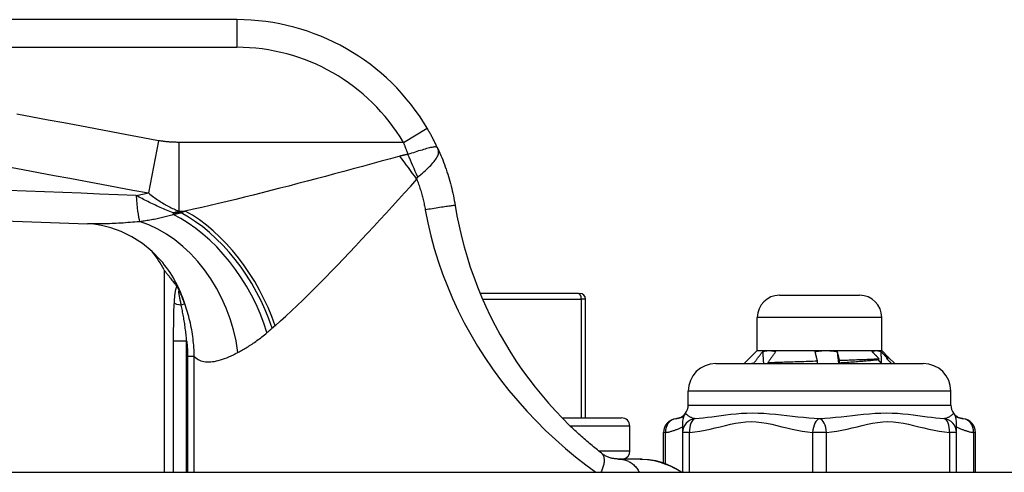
# Model space of a CAD drawing. Header units: inches. Extents: x 5 to 161, y 9 to 87.
# Tile 3 of 195: x 5.532 to 6.934, y 10.002 to 10.647. Entities that reach past the tile are written whole.
import ezdxf

# ---------------------------------------------------------------- set-up
doc = ezdxf.new("R2010")
doc.units = ezdxf.units.IN
doc.header["$MEASUREMENT"] = 0
doc.layers.add('Visible Edges(ANSI)', color=7, linetype='Continuous', lineweight=25)
doc.layers.add('Visible Tangent Edges(ANSI)', color=7, linetype='Continuous', lineweight=25)

msp = doc.modelspace()

# ---------------------------------------------------------------- linework, layer by layer
at = {"layer": 'Visible Edges(ANSI)'}
for p, q in [((5.8408, 10.6468), (5.1917, 10.6468)), ((5.7374, 10.2901), (5.7374, 10.0019)), ((5.7547, 10.2674), (5.7553, 10.2667)), ((6.3274, 10.2567), (6.1873, 10.2567)), ((6.3274, 10.2567), (6.3294, 10.2567)), ((6.3373, 10.0795), (6.3373, 10.2488)), ((6.6134, 10.2541), (6.7276, 10.2541)), ((6.5819, 10.1754), (6.5819, 10.2227)), ((6.7591, 10.1754), (6.7591, 10.2227)), ((6.5819, 10.1754), (6.5634, 10.1569)), ((6.5819, 10.1754), (6.5988, 10.1754)), ((6.5988, 10.1754), (6.6798, 10.1754)), ((6.6798, 10.1754), (6.7514, 10.1754)), ((6.7514, 10.1754), (6.7591, 10.1754)), ((6.7538, 10.162), (6.7553, 10.1638)), ((6.7591, 10.1754), (6.7689, 10.1656)), ((6.7667, 10.1648), (6.766, 10.164)), ((6.7689, 10.1654), (6.7687, 10.1652)), ((6.7689, 10.1656), (6.7776, 10.1569)), ((6.5229, 10.1569), (6.8181, 10.1569)), ((6.5775, 10.1569), (6.5771, 10.1573)), ((6.5969, 10.1582), (6.5981, 10.1569)), ((6.6986, 10.1575), (6.6987, 10.1569)), ((6.4835, 10.0978), (6.4835, 10.1175)), ((6.8575, 10.0978), (6.8575, 10.1175)), ((6.3039, 10.0795), (6.3886, 10.0795)), ((6.4004, 10.0323), (6.4004, 10.0677)), ((6.4756, 10.0742), (6.4756, 10.0587)), ((6.8654, 10.0587), (6.8654, 10.0742)), ((6.4485, 10.0153), (6.4485, 10.0587)), ((6.4756, 10.0587), (6.4756, 10.0019)), ((6.8654, 10.0019), (6.8654, 10.0587)), ((6.8925, 10.0019), (6.8925, 10.0587)), ((6.415, 10.0208), (6.3842, 10.0208)), ((6.4178, 10.0208), (6.415, 10.0208)), ((4.8815, 10.0019), (34.4775, 10.0019))]:
    msp.add_line(p, q, dxfattribs=at)
at = {"layer": 'Visible Edges(ANSI)', "flags": 128}
for points in [[(6.127, 10.4633), (6.1265, 10.4645), (6.1259, 10.4656), (6.1254, 10.4668), (6.1248, 10.468), (6.1242, 10.4693), (6.1236, 10.4705), (6.123, 10.4717), (6.1224, 10.4729), (6.1218, 10.4741), (6.1212, 10.4753), (6.1206, 10.4765), (6.1199, 10.4777), (6.1193, 10.4789), (6.1187, 10.4801), (6.118, 10.4813), (6.1174, 10.4825), (6.1167, 10.4837), (6.116, 10.4849), (6.1154, 10.4861), (6.1147, 10.4873), (6.114, 10.4885), (6.1133, 10.4897), (6.1127, 10.4909), (6.112, 10.4921)], [(6.127, 10.4633), (6.1285, 10.46), (6.1299, 10.4568), (6.1313, 10.4535), (6.1327, 10.4502), (6.134, 10.4469), (6.1352, 10.4436), (6.1365, 10.4403), (6.1377, 10.437), (6.1389, 10.4336), (6.14, 10.4302), (6.1411, 10.4269), (6.1421, 10.4235), (6.1431, 10.4201), (6.1441, 10.4166), (6.1451, 10.4132), (6.146, 10.4098), (6.1468, 10.4064), (6.1476, 10.4029), (6.1484, 10.3995), (6.1492, 10.396), (6.1499, 10.3925), (6.1505, 10.3891), (6.1511, 10.3856), (6.1517, 10.3821)], [(5.0721, 10.3748), (5.3501, 10.3661), (5.6283, 10.356)], [(6.1517, 10.3821), (6.1543, 10.3673), (6.1573, 10.3525), (6.1607, 10.3379), (6.1645, 10.3233), (6.1687, 10.3088), (6.1733, 10.2944), (6.1782, 10.2802), (6.1835, 10.2661), (6.1892, 10.2521), (6.1953, 10.2383), (6.2017, 10.2247), (6.2085, 10.2113), (6.2157, 10.198), (6.2232, 10.185), (6.231, 10.1721), (6.2392, 10.1595), (6.2477, 10.1471), (6.2565, 10.135), (6.2657, 10.1231), (6.275, 10.1116), (6.2847, 10.1003), (6.2945, 10.0894), (6.3046, 10.0789), (6.3147, 10.0687)], [(5.7325, 10.3041), (5.7205, 10.3164), (5.7067, 10.3277), (5.6916, 10.3374), (5.6763, 10.3449), (5.6617, 10.3502), (5.6485, 10.3535), (5.6373, 10.3553), (5.6283, 10.356)], [(5.7374, 10.2901), (5.7374, 10.2901), (5.7375, 10.29), (5.7376, 10.2898), (5.7379, 10.2895), (5.7382, 10.2891), (5.7385, 10.2887), (5.7389, 10.2882), (5.7394, 10.2876), (5.7399, 10.2869), (5.7405, 10.2861), (5.7412, 10.2853), (5.7419, 10.2844), (5.7427, 10.2834), (5.7435, 10.2823), (5.7444, 10.2812), (5.7453, 10.2799), (5.7463, 10.2786), (5.7474, 10.2773), (5.7485, 10.2758), (5.7496, 10.2743), (5.7508, 10.2727), (5.7521, 10.271), (5.7534, 10.2693), (5.7547, 10.2674)], [(5.7553, 10.2667), (5.7554, 10.2665), (5.7556, 10.2663), (5.7558, 10.266), (5.7559, 10.2658), (5.7561, 10.2655), (5.7563, 10.2652), (5.7565, 10.2649), (5.7567, 10.2646), (5.7569, 10.2643), (5.7571, 10.2639), (5.7573, 10.2636), (5.7575, 10.2632), (5.7577, 10.2629), (5.7579, 10.2625), (5.7581, 10.2621), (5.7583, 10.2617), (5.7585, 10.2614), (5.7587, 10.261), (5.7589, 10.2606), (5.7591, 10.2603), (5.7593, 10.2599), (5.7595, 10.2595), (5.7597, 10.2591), (5.7599, 10.2587)], [(6.5771, 10.1573), (6.5776, 10.158), (6.5781, 10.1587), (6.5786, 10.1594), (6.5791, 10.1601), (6.5797, 10.1608), (6.5802, 10.1615), (6.5807, 10.1622), (6.5812, 10.1629), (6.5817, 10.1636), (6.5823, 10.1643), (6.5828, 10.165), (6.5833, 10.1657), (6.5838, 10.1664), (6.5843, 10.1671), (6.5849, 10.1678), (6.5854, 10.1684), (6.5859, 10.1691), (6.5865, 10.1698), (6.587, 10.1705), (6.5875, 10.1712), (6.588, 10.1719), (6.5886, 10.1726), (6.5891, 10.1733), (6.5896, 10.174)], [(6.5896, 10.174), (6.59, 10.1741), (6.5904, 10.1742), (6.5908, 10.1743), (6.5912, 10.1744), (6.5916, 10.1745), (6.5919, 10.1746), (6.5923, 10.1747), (6.5927, 10.1748), (6.5931, 10.1749), (6.5935, 10.1749), (6.5938, 10.175), (6.5942, 10.1751), (6.5946, 10.1751), (6.595, 10.1752), (6.5954, 10.1752), (6.5958, 10.1753), (6.5961, 10.1753), (6.5965, 10.1753), (6.5969, 10.1753), (6.5973, 10.1754), (6.5977, 10.1754), (6.5981, 10.1754), (6.5984, 10.1754), (6.5988, 10.1754)], [(6.5896, 10.174), (6.5897, 10.1733), (6.5897, 10.1726), (6.5898, 10.1719), (6.5898, 10.1712), (6.5898, 10.1704), (6.5899, 10.1697), (6.5899, 10.169), (6.59, 10.1683), (6.59, 10.1676), (6.59, 10.1669), (6.5901, 10.1662), (6.5901, 10.1654), (6.5901, 10.1647), (6.5902, 10.164), (6.5902, 10.1633), (6.5903, 10.1626), (6.5903, 10.1619), (6.5903, 10.1611), (6.5904, 10.1604), (6.5904, 10.1597), (6.5905, 10.159), (6.5905, 10.1583), (6.5905, 10.1576), (6.5906, 10.1569)], [(6.6082, 10.174), (6.6077, 10.1734), (6.6072, 10.1727), (6.6068, 10.172), (6.6063, 10.1714), (6.6058, 10.1707), (6.6053, 10.1701), (6.6048, 10.1694), (6.6044, 10.1688), (6.6039, 10.1681), (6.6034, 10.1674), (6.6029, 10.1668), (6.6025, 10.1661), (6.602, 10.1655), (6.6015, 10.1648), (6.6011, 10.1642), (6.6006, 10.1635), (6.6001, 10.1628), (6.5997, 10.1622), (6.5992, 10.1615), (6.5987, 10.1609), (6.5983, 10.1602), (6.5978, 10.1595), (6.5973, 10.1589), (6.5969, 10.1582)], [(6.5988, 10.1754), (6.5992, 10.1754), (6.5996, 10.1754), (6.6, 10.1754), (6.6004, 10.1754), (6.6008, 10.1753), (6.6012, 10.1753), (6.6016, 10.1753), (6.602, 10.1752), (6.6024, 10.1752), (6.6027, 10.1752), (6.6031, 10.1751), (6.6035, 10.1751), (6.6039, 10.175), (6.6043, 10.1749), (6.6047, 10.1749), (6.6051, 10.1748), (6.6055, 10.1747), (6.6059, 10.1746), (6.6063, 10.1745), (6.6066, 10.1744), (6.607, 10.1743), (6.6074, 10.1742), (6.6078, 10.1741), (6.6082, 10.174)], [(6.6643, 10.174), (6.6649, 10.1741), (6.6655, 10.1742), (6.6662, 10.1743), (6.6668, 10.1744), (6.6675, 10.1745), (6.6681, 10.1746), (6.6688, 10.1747), (6.6694, 10.1748), (6.67, 10.1749), (6.6707, 10.1749), (6.6713, 10.175), (6.672, 10.1751), (6.6726, 10.1751), (6.6733, 10.1752), (6.6739, 10.1752), (6.6746, 10.1753), (6.6752, 10.1753), (6.6759, 10.1753), (6.6765, 10.1753), (6.6772, 10.1754), (6.6778, 10.1754), (6.6785, 10.1754), (6.6791, 10.1754), (6.6798, 10.1754)], [(6.6676, 10.1606), (6.6674, 10.1611), (6.6673, 10.1617), (6.6671, 10.1622), (6.667, 10.1628), (6.6668, 10.1634), (6.6667, 10.1639), (6.6665, 10.1645), (6.6664, 10.165), (6.6663, 10.1656), (6.6661, 10.1662), (6.666, 10.1667), (6.6659, 10.1673), (6.6657, 10.1678), (6.6656, 10.1684), (6.6654, 10.169), (6.6653, 10.1695), (6.6652, 10.1701), (6.665, 10.1707), (6.6649, 10.1712), (6.6648, 10.1718), (6.6646, 10.1723), (6.6645, 10.1729), (6.6644, 10.1735), (6.6643, 10.174)], [(6.6798, 10.1754), (6.6804, 10.1754), (6.6811, 10.1754), (6.6817, 10.1754), (6.6824, 10.1754), (6.6831, 10.1753), (6.6837, 10.1753), (6.6844, 10.1753), (6.6851, 10.1752), (6.6857, 10.1752), (6.6864, 10.1752), (6.687, 10.1751), (6.6877, 10.1751), (6.6884, 10.175), (6.689, 10.1749), (6.6897, 10.1749), (6.6903, 10.1748), (6.691, 10.1747), (6.6916, 10.1746), (6.6923, 10.1745), (6.693, 10.1744), (6.6936, 10.1743), (6.6943, 10.1742), (6.6949, 10.1741), (6.6956, 10.174)], [(6.6956, 10.174), (6.6957, 10.1735), (6.6958, 10.173), (6.6959, 10.1725), (6.696, 10.1719), (6.6962, 10.1714), (6.6963, 10.1709), (6.6964, 10.1704), (6.6965, 10.1699), (6.6967, 10.1693), (6.6968, 10.1688), (6.6969, 10.1683), (6.697, 10.1678), (6.6971, 10.1672), (6.6973, 10.1667), (6.6974, 10.1662), (6.6975, 10.1657), (6.6977, 10.1652), (6.6978, 10.1646), (6.6979, 10.1641), (6.698, 10.1636), (6.6982, 10.1631), (6.6983, 10.1626), (6.6984, 10.162), (6.6986, 10.1615)], [(6.6956, 10.174), (6.6957, 10.1733), (6.6957, 10.1726), (6.6958, 10.1719), (6.6959, 10.1712), (6.696, 10.1704), (6.6961, 10.1697), (6.6962, 10.169), (6.6962, 10.1683), (6.6963, 10.1676), (6.6964, 10.1669), (6.6965, 10.1662), (6.6966, 10.1654), (6.6966, 10.1647), (6.6967, 10.164), (6.6968, 10.1633), (6.6969, 10.1626), (6.697, 10.1619), (6.6971, 10.1611), (6.6971, 10.1604), (6.6972, 10.1597), (6.6973, 10.159), (6.6974, 10.1583), (6.6975, 10.1576), (6.6975, 10.1569)], [(6.6986, 10.1615), (6.7015, 10.1616), (6.7044, 10.1617), (6.7073, 10.1618), (6.7101, 10.1619), (6.7129, 10.162), (6.7157, 10.1621), (6.7184, 10.1622), (6.721, 10.1623), (6.7236, 10.1624), (6.7262, 10.1625), (6.7287, 10.1626), (6.7311, 10.1627), (6.7335, 10.1627), (6.7359, 10.1628), (6.7381, 10.1629), (6.7403, 10.163), (6.7425, 10.1631), (6.7445, 10.1632), (6.7465, 10.1633), (6.7484, 10.1634), (6.7503, 10.1635), (6.752, 10.1636), (6.7537, 10.1637), (6.7553, 10.1638)], [(6.7451, 10.174), (6.7454, 10.1741), (6.7456, 10.1742), (6.7459, 10.1743), (6.7461, 10.1744), (6.7464, 10.1745), (6.7467, 10.1746), (6.7469, 10.1747), (6.7472, 10.1748), (6.7475, 10.1749), (6.7477, 10.1749), (6.748, 10.175), (6.7482, 10.1751), (6.7485, 10.1751), (6.7488, 10.1752), (6.749, 10.1752), (6.7493, 10.1753), (6.7496, 10.1753), (6.7498, 10.1753), (6.7501, 10.1753), (6.7504, 10.1754), (6.7506, 10.1754), (6.7509, 10.1754), (6.7512, 10.1754), (6.7514, 10.1754)], [(6.7553, 10.1638), (6.7549, 10.1642), (6.7545, 10.1647), (6.754, 10.1651), (6.7536, 10.1655), (6.7532, 10.1659), (6.7528, 10.1664), (6.7523, 10.1668), (6.7519, 10.1672), (6.7515, 10.1676), (6.751, 10.1681), (6.7506, 10.1685), (6.7502, 10.1689), (6.7498, 10.1693), (6.7493, 10.1698), (6.7489, 10.1702), (6.7485, 10.1706), (6.7481, 10.171), (6.7477, 10.1715), (6.7472, 10.1719), (6.7468, 10.1723), (6.7464, 10.1727), (6.746, 10.1732), (6.7455, 10.1736), (6.7451, 10.174)], [(6.7514, 10.1754), (6.7517, 10.1754), (6.752, 10.1754), (6.7522, 10.1754), (6.7525, 10.1754), (6.7528, 10.1753), (6.753, 10.1753), (6.7533, 10.1753), (6.7536, 10.1752), (6.7539, 10.1752), (6.7541, 10.1752), (6.7544, 10.1751), (6.7547, 10.1751), (6.7549, 10.175), (6.7552, 10.1749), (6.7555, 10.1749), (6.7557, 10.1748), (6.756, 10.1747), (6.7563, 10.1746), (6.7565, 10.1745), (6.7568, 10.1744), (6.7571, 10.1743), (6.7573, 10.1742), (6.7576, 10.1741), (6.7579, 10.174)], [(6.7579, 10.174), (6.7579, 10.1733), (6.7579, 10.1727), (6.7579, 10.172), (6.7579, 10.1713), (6.758, 10.1706), (6.758, 10.1699), (6.758, 10.1692), (6.758, 10.1686), (6.758, 10.1679), (6.7581, 10.1672), (6.7581, 10.1665), (6.7581, 10.1658), (6.7581, 10.1651), (6.7581, 10.1645), (6.7581, 10.1638), (6.7582, 10.1631), (6.7582, 10.1624), (6.7582, 10.1617), (6.7582, 10.161), (6.7582, 10.1604), (6.7583, 10.1597), (6.7583, 10.159), (6.7583, 10.1583), (6.7583, 10.1576)], [(6.7579, 10.174), (6.7582, 10.1736), (6.7586, 10.1733), (6.759, 10.1729), (6.7593, 10.1725), (6.7597, 10.1721), (6.7601, 10.1717), (6.7604, 10.1713), (6.7608, 10.1709), (6.7612, 10.1706), (6.7615, 10.1702), (6.7619, 10.1698), (6.7623, 10.1694), (6.7627, 10.169), (6.763, 10.1686), (6.7634, 10.1683), (6.7638, 10.1679), (6.7641, 10.1675), (6.7645, 10.1671), (6.7649, 10.1667), (6.7652, 10.1663), (6.7656, 10.1659), (6.766, 10.1656), (6.7664, 10.1652), (6.7667, 10.1648)], [(6.7687, 10.1652), (6.7687, 10.1651), (6.7686, 10.1651), (6.7686, 10.165), (6.7685, 10.165), (6.7684, 10.1649), (6.7683, 10.1649), (6.7683, 10.1648), (6.7682, 10.1648), (6.7681, 10.1647), (6.768, 10.1647), (6.7679, 10.1646), (6.7678, 10.1646), (6.7677, 10.1646), (6.7675, 10.1645), (6.7674, 10.1645), (6.7673, 10.1644), (6.7671, 10.1644), (6.767, 10.1643), (6.7668, 10.1643), (6.7667, 10.1642), (6.7665, 10.1642), (6.7664, 10.1641), (6.7662, 10.1641), (6.766, 10.164)], [(6.766, 10.164), (6.7663, 10.1637), (6.7666, 10.1634), (6.7669, 10.1631), (6.7672, 10.1628), (6.7675, 10.1625), (6.7678, 10.1622), (6.768, 10.1619), (6.7683, 10.1616), (6.7686, 10.1613), (6.7689, 10.161), (6.7692, 10.1607), (6.7695, 10.1604), (6.7698, 10.1601), (6.7701, 10.1598), (6.7704, 10.1596), (6.7706, 10.1593), (6.7709, 10.159), (6.7712, 10.1587), (6.7715, 10.1584), (6.7718, 10.1581), (6.7721, 10.1578), (6.7724, 10.1575), (6.7727, 10.1572), (6.773, 10.1569)], [(6.7667, 10.1648), (6.7669, 10.1648), (6.7671, 10.1649), (6.7673, 10.1649), (6.7675, 10.1649), (6.7677, 10.165), (6.7678, 10.165), (6.768, 10.165), (6.7681, 10.1651), (6.7682, 10.1651), (6.7684, 10.1651), (6.7685, 10.1651), (6.7686, 10.1652), (6.7686, 10.1652), (6.7687, 10.1652), (6.7688, 10.1653), (6.7688, 10.1653), (6.7689, 10.1653), (6.7689, 10.1654), (6.769, 10.1654), (6.769, 10.1654), (6.769, 10.1655), (6.769, 10.1655), (6.769, 10.1655), (6.7689, 10.1656)], [(6.5703, 10.1569), (6.5706, 10.1569), (6.5708, 10.1569), (6.5711, 10.1569), (6.5713, 10.1569), (6.5716, 10.1569), (6.5718, 10.157), (6.5721, 10.157), (6.5724, 10.157), (6.5726, 10.157), (6.5729, 10.157), (6.5732, 10.1571), (6.5735, 10.1571), (6.5738, 10.1571), (6.574, 10.1571), (6.5743, 10.1571), (6.5746, 10.1572), (6.5749, 10.1572), (6.5752, 10.1572), (6.5755, 10.1572), (6.5758, 10.1572), (6.5761, 10.1572), (6.5765, 10.1573), (6.5768, 10.1573), (6.5771, 10.1573)], [(6.5969, 10.1582), (6.5993, 10.1583), (6.6018, 10.1584), (6.6043, 10.1585), (6.6069, 10.1586), (6.6096, 10.1587), (6.6123, 10.1588), (6.6151, 10.1589), (6.6179, 10.159), (6.6208, 10.1591), (6.6237, 10.1592), (6.6266, 10.1593), (6.6296, 10.1594), (6.6327, 10.1595), (6.6357, 10.1596), (6.6388, 10.1597), (6.642, 10.1598), (6.6451, 10.1599), (6.6483, 10.16), (6.6514, 10.1601), (6.6546, 10.1602), (6.6579, 10.1603), (6.6611, 10.1604), (6.6643, 10.1605), (6.6676, 10.1606)], [(6.6676, 10.1569), (6.6676, 10.157), (6.6676, 10.1572), (6.6676, 10.1573), (6.6676, 10.1575), (6.6676, 10.1576), (6.6676, 10.1578), (6.6676, 10.1579), (6.6676, 10.1581), (6.6676, 10.1582), (6.6676, 10.1584), (6.6676, 10.1586), (6.6676, 10.1587), (6.6676, 10.1589), (6.6676, 10.159), (6.6676, 10.1592), (6.6676, 10.1593), (6.6676, 10.1595), (6.6676, 10.1596), (6.6676, 10.1598), (6.6676, 10.1599), (6.6676, 10.1601), (6.6676, 10.1602), (6.6676, 10.1604), (6.6676, 10.1606)], [(6.7538, 10.162), (6.7522, 10.1619), (6.7505, 10.1617), (6.7487, 10.1615), (6.7469, 10.1613), (6.745, 10.1611), (6.7431, 10.1609), (6.7411, 10.1607), (6.739, 10.1605), (6.7368, 10.1604), (6.7346, 10.1602), (6.7323, 10.16), (6.73, 10.1598), (6.7276, 10.1596), (6.7252, 10.1594), (6.7227, 10.1592), (6.7202, 10.159), (6.7176, 10.1588), (6.715, 10.1587), (6.7124, 10.1585), (6.7097, 10.1583), (6.7069, 10.1581), (6.7042, 10.1579), (6.7014, 10.1577), (6.6986, 10.1575)], [(6.6986, 10.1615), (6.6986, 10.1613), (6.6986, 10.1612), (6.6986, 10.161), (6.6986, 10.1608), (6.6986, 10.1607), (6.6986, 10.1605), (6.6986, 10.1604), (6.6986, 10.1602), (6.6986, 10.16), (6.6986, 10.1599), (6.6986, 10.1597), (6.6986, 10.1595), (6.6986, 10.1594), (6.6986, 10.1592), (6.6986, 10.159), (6.6986, 10.1589), (6.6986, 10.1587), (6.6986, 10.1585), (6.6986, 10.1584), (6.6986, 10.1582), (6.6986, 10.158), (6.6986, 10.1579), (6.6986, 10.1577), (6.6986, 10.1575)], [(6.7591, 10.1569), (6.7589, 10.1571), (6.7586, 10.1573), (6.7584, 10.1575), (6.7582, 10.1577), (6.758, 10.1579), (6.7578, 10.1582), (6.7575, 10.1584), (6.7573, 10.1586), (6.7571, 10.1588), (6.7569, 10.159), (6.7567, 10.1592), (6.7564, 10.1595), (6.7562, 10.1597), (6.756, 10.1599), (6.7558, 10.1601), (6.7556, 10.1603), (6.7553, 10.1605), (6.7551, 10.1607), (6.7549, 10.161), (6.7547, 10.1612), (6.7545, 10.1614), (6.7542, 10.1616), (6.754, 10.1618), (6.7538, 10.162)], [(6.3599, 10.0292), (6.358, 10.0307), (6.3561, 10.0322), (6.3542, 10.0337), (6.3523, 10.0353), (6.3504, 10.0368), (6.3485, 10.0384), (6.3466, 10.0399), (6.3447, 10.0415), (6.3429, 10.0431), (6.341, 10.0447), (6.3391, 10.0463), (6.3372, 10.048), (6.3353, 10.0496), (6.3334, 10.0513), (6.3315, 10.053), (6.3297, 10.0547), (6.3278, 10.0564), (6.3259, 10.0581), (6.324, 10.0599), (6.3222, 10.0616), (6.3203, 10.0633), (6.3184, 10.0651), (6.3166, 10.0669), (6.3147, 10.0687)], [(6.3842, 10.0208), (6.3835, 10.0208), (6.3828, 10.0208), (6.382, 10.0209), (6.3812, 10.0209), (6.3804, 10.021), (6.3795, 10.0211), (6.3785, 10.0212), (6.3775, 10.0214), (6.3765, 10.0215), (6.3755, 10.0218), (6.3744, 10.022), (6.3733, 10.0223), (6.3722, 10.0227), (6.371, 10.0231), (6.3699, 10.0235), (6.3687, 10.024), (6.3676, 10.0245), (6.3665, 10.025), (6.3653, 10.0256), (6.3642, 10.0262), (6.3631, 10.0269), (6.362, 10.0276), (6.361, 10.0284), (6.3599, 10.0292)], [(6.415, 10.0208), (6.4256, 10.0202), (6.4352, 10.0186), (6.4438, 10.0163), (6.4513, 10.0137), (6.4577, 10.011), (6.463, 10.0085), (6.4682, 10.0057), (6.4744, 10.0019)], [(6.4178, 10.0208), (6.4278, 10.0202), (6.4371, 10.0186), (6.4455, 10.0163), (6.4532, 10.0135), (6.46, 10.0104), (6.4658, 10.0074), (6.4706, 10.0046), (6.4746, 10.0019)]]:
    msp.add_lwpolyline(points, dxfattribs=at)
at = {"layer": 'Visible Edges(ANSI)'}
for centre, radius, start, end in [((5.8408, 10.3318), 0.315, 30.5805, 90), ((5.5638, 10.1973), 0.1969, 28.1462, 37.2505), ((6.3294, 10.2488), 0.00787, 0, 90), ((6.6134, 10.2227), 0.0315, 90, 180), ((6.7276, 10.2227), 0.0315, 0, 90), ((6.5229, 10.1175), 0.0394, 90, 180), ((6.8181, 10.1175), 0.0394, 0, 90), ((6.4638, 10.0978), 0.0197, 323.1301, 0), ((6.8772, 10.0978), 0.0197, 180, 216.8699), ((6.3886, 10.0677), 0.0118, 0, 90), ((6.4638, 10.0978), 0.0197, 276.4066, 323.1301), ((6.4953, 10.0742), 0.0197, 143.1301, 180), ((6.8457, 10.0742), 0.0197, 0, 36.8699), ((6.8772, 10.0978), 0.0197, 216.8699, 263.5934), ((6.4682, 10.0587), 0.0197, 96.4066, 180), ((6.8728, 10.0587), 0.0197, 0, 83.5934), ((6.3886, 10.0323), 0.0118, 283.2615, 0)]:
    msp.add_arc(centre, radius, start, end, dxfattribs=at)
at = {"layer": 'Visible Tangent Edges(ANSI)'}
for p, q in [((5.8408, 10.6468), (5.8408, 10.6074)), ((5.1917, 10.6074), (5.8408, 10.6074)), ((6.0781, 10.472), (6.112, 10.4921)), ((5.7293, 10.4744), (5.7154, 10.3999)), ((6.0781, 10.472), (5.7584, 10.472)), ((5.7584, 10.472), (5.7584, 10.3741)), ((5.7584, 10.3741), (5.7675, 10.3741)), ((5.7502, 10.3715), (5.7502, 10.3691)), ((5.7616, 10.3715), (5.7502, 10.3715)), ((6.1906, 10.2488), (6.3313, 10.2488)), ((6.3373, 10.2488), (6.3313, 10.2488)), ((6.3313, 10.2488), (6.3313, 10.0795)), ((5.7667, 10.242), (5.7619, 10.2402)), ((6.7591, 10.2227), (6.5819, 10.2227)), ((5.7505, 10.1893), (5.7695, 10.1893)), ((5.7505, 10.1893), (5.7505, 10.0019)), ((5.7695, 10.0019), (5.7695, 10.1893)), ((5.7802, 10.1669), (5.7708, 10.1669)), ((5.7708, 10.1669), (5.7708, 10.0019)), ((5.7802, 10.0019), (5.7802, 10.1669)), ((6.8575, 10.1175), (6.4835, 10.1175)), ((6.4835, 10.0978), (6.8575, 10.0978)), ((6.4004, 10.0677), (6.3157, 10.0677)), ((6.4511, 10.0587), (6.4485, 10.0587)), ((6.4511, 10.0143), (6.4511, 10.0587)), ((6.4855, 10.0587), (6.4756, 10.0587)), ((6.4855, 10.0019), (6.4855, 10.0587)), ((6.6607, 10.0587), (6.6607, 10.0019)), ((6.6803, 10.0587), (6.6607, 10.0587)), ((6.6803, 10.0019), (6.6803, 10.0587)), ((6.8555, 10.0587), (6.8555, 10.0019)), ((6.8654, 10.0587), (6.8555, 10.0587)), ((6.8898, 10.0587), (6.8898, 10.0019)), ((6.8925, 10.0587), (6.8898, 10.0587)), ((6.356, 10.0323), (6.4004, 10.0323))]:
    msp.add_line(p, q, dxfattribs=at)
at = {"layer": 'Visible Tangent Edges(ANSI)', "flags": 128}
for points in [[(5.7293, 10.4744), (5.7069, 10.4786), (5.6844, 10.4828), (5.662, 10.487), (5.6396, 10.4912), (5.6172, 10.4954), (5.5948, 10.4996), (5.5725, 10.5038), (5.5501, 10.508), (5.5277, 10.5121)], [(5.7584, 10.472), (5.7572, 10.472), (5.7559, 10.472), (5.7547, 10.4721), (5.7535, 10.4721), (5.7523, 10.4721), (5.7511, 10.4722), (5.7499, 10.4722), (5.7487, 10.4723), (5.7475, 10.4723), (5.7463, 10.4724), (5.7451, 10.4725), (5.7439, 10.4726), (5.7426, 10.4727), (5.7414, 10.4728), (5.7402, 10.4729), (5.739, 10.473), (5.7378, 10.4732), (5.7366, 10.4733), (5.7354, 10.4735), (5.7342, 10.4736), (5.733, 10.4738), (5.7317, 10.474), (5.7305, 10.4742), (5.7293, 10.4744)], [(6.0781, 10.472), (6.0783, 10.4713), (6.0786, 10.4706), (6.0789, 10.4699), (6.0792, 10.4692), (6.0794, 10.4685), (6.0797, 10.4678), (6.08, 10.4671), (6.0803, 10.4663), (6.0805, 10.4656), (6.0808, 10.4649), (6.0811, 10.4642), (6.0813, 10.4635), (6.0816, 10.4628), (6.0819, 10.462), (6.0821, 10.4613), (6.0824, 10.4606), (6.0827, 10.4599), (6.0829, 10.4592), (6.0832, 10.4584), (6.0834, 10.4577), (6.0837, 10.457), (6.084, 10.4563), (6.0842, 10.4555), (6.0845, 10.4548)], [(6.127, 10.4633), (6.1266, 10.464), (6.126, 10.4646), (6.1253, 10.4651), (6.1245, 10.4653), (6.1235, 10.4654), (6.1224, 10.4654), (6.1212, 10.4653), (6.1199, 10.4651), (6.1184, 10.4649), (6.1167, 10.4645), (6.115, 10.4641), (6.1131, 10.4636), (6.1111, 10.4631), (6.109, 10.4625), (6.1069, 10.4618), (6.1046, 10.4611), (6.1022, 10.4604), (6.0998, 10.4597), (6.0973, 10.4589), (6.0948, 10.4581), (6.0923, 10.4573), (6.0897, 10.4565), (6.0871, 10.4556), (6.0845, 10.4548)], [(6.0985, 10.4224), (6.1007, 10.4243), (6.1029, 10.4262), (6.1051, 10.4281), (6.1072, 10.43), (6.1093, 10.4318), (6.1113, 10.4337), (6.1133, 10.4355), (6.1151, 10.4374), (6.1169, 10.4392), (6.1186, 10.441), (6.1202, 10.4427), (6.1217, 10.4445), (6.123, 10.4462), (6.1242, 10.4479), (6.1253, 10.4495), (6.1262, 10.4512), (6.1269, 10.4528), (6.1275, 10.4543), (6.1279, 10.4558), (6.1281, 10.4573), (6.1281, 10.4588), (6.128, 10.4603), (6.1276, 10.4618), (6.127, 10.4633)], [(6.073, 10.4523), (6.0597, 10.4487), (6.0464, 10.445), (6.0332, 10.4414), (6.0199, 10.4378), (6.0066, 10.4342), (5.9934, 10.4306), (5.9802, 10.4271), (5.9671, 10.4235), (5.954, 10.42), (5.9409, 10.4166), (5.928, 10.4132), (5.915, 10.4098), (5.9022, 10.4065), (5.8895, 10.4032), (5.8768, 10.4), (5.8642, 10.3968), (5.8518, 10.3937), (5.8394, 10.3907), (5.8271, 10.3877), (5.8149, 10.3848), (5.8028, 10.382), (5.7909, 10.3792), (5.7791, 10.3766), (5.7675, 10.3741)], [(6.0845, 10.4548), (6.084, 10.4547), (6.0835, 10.4547), (6.083, 10.4546), (6.0825, 10.4545), (6.082, 10.4544), (6.0815, 10.4543), (6.081, 10.4542), (6.0805, 10.4541), (6.08, 10.454), (6.0795, 10.4539), (6.079, 10.4538), (6.0786, 10.4537), (6.0781, 10.4536), (6.0776, 10.4535), (6.0771, 10.4534), (6.0767, 10.4533), (6.0762, 10.4531), (6.0757, 10.453), (6.0753, 10.4529), (6.0748, 10.4528), (6.0744, 10.4527), (6.0739, 10.4526), (6.0735, 10.4524), (6.073, 10.4523)], [(5.5137, 10.4376), (5.5361, 10.4334), (5.5585, 10.4292), (5.5809, 10.425), (5.6033, 10.4208), (5.6257, 10.4167), (5.6481, 10.4125), (5.6705, 10.4083), (5.6929, 10.4041), (5.7154, 10.3999)], [(5.8953, 10.2108), (5.903, 10.2176), (5.9108, 10.2246), (5.9186, 10.2319), (5.9266, 10.2394), (5.9347, 10.2472), (5.9428, 10.2551), (5.951, 10.2632), (5.9592, 10.2715), (5.9675, 10.2799), (5.9759, 10.2885), (5.9843, 10.2972), (5.9928, 10.3061), (6.0014, 10.3151), (6.0099, 10.3242), (6.0186, 10.3334), (6.0272, 10.3427), (6.0359, 10.3521), (6.0446, 10.3616), (6.0534, 10.3711), (6.0621, 10.3807), (6.0709, 10.3904), (6.0797, 10.4), (6.0885, 10.4097), (6.0972, 10.4195)], [(6.0972, 10.4195), (6.0973, 10.4196), (6.0973, 10.4198), (6.0973, 10.42), (6.0974, 10.4201), (6.0974, 10.4203), (6.0975, 10.4204), (6.0975, 10.4206), (6.0976, 10.4207), (6.0976, 10.4209), (6.0977, 10.421), (6.0977, 10.4212), (6.0978, 10.4213), (6.0978, 10.4214), (6.0979, 10.4215), (6.0979, 10.4216), (6.098, 10.4217), (6.098, 10.4219), (6.0981, 10.422), (6.0982, 10.422), (6.0982, 10.4221), (6.0983, 10.4222), (6.0984, 10.4223), (6.0984, 10.4224), (6.0985, 10.4224)], [(6.0972, 10.4195), (6.0979, 10.4177), (6.0985, 10.4159), (6.0992, 10.4141), (6.0998, 10.4123), (6.1004, 10.4105), (6.101, 10.4087), (6.1016, 10.4069), (6.1021, 10.4051), (6.1027, 10.4033), (6.1032, 10.4015), (6.1037, 10.3997), (6.1042, 10.3979), (6.1047, 10.396), (6.1052, 10.3942), (6.1057, 10.3924), (6.1061, 10.3906), (6.1066, 10.3887), (6.107, 10.3869), (6.1074, 10.3851), (6.1078, 10.3832), (6.1082, 10.3814), (6.1085, 10.3795), (6.1089, 10.3777), (6.1092, 10.3758)], [(5.6977, 10.3963), (5.6715, 10.3974), (5.6454, 10.3984), (5.6193, 10.3994), (5.5931, 10.4004), (5.567, 10.4014), (5.5408, 10.4024), (5.5147, 10.4034)], [(5.7502, 10.3715), (5.7479, 10.3724), (5.7455, 10.3734), (5.7432, 10.3743), (5.7409, 10.3753), (5.7386, 10.3763), (5.7364, 10.3773), (5.7341, 10.3783), (5.7319, 10.3793), (5.7297, 10.3803), (5.7274, 10.3813), (5.7252, 10.3823), (5.7231, 10.3834), (5.7209, 10.3844), (5.7187, 10.3855), (5.7166, 10.3865), (5.7144, 10.3876), (5.7123, 10.3887), (5.7102, 10.3898), (5.7081, 10.3908), (5.706, 10.3919), (5.7039, 10.393), (5.7018, 10.3941), (5.6997, 10.3952), (5.6977, 10.3963)], [(5.7154, 10.3999), (5.7172, 10.3984), (5.719, 10.3969), (5.7208, 10.3955), (5.7226, 10.3941), (5.7244, 10.3928), (5.7262, 10.3915), (5.728, 10.3903), (5.7298, 10.389), (5.7316, 10.3879), (5.7334, 10.3867), (5.7351, 10.3856), (5.7369, 10.3846), (5.7387, 10.3835), (5.7405, 10.3825), (5.7423, 10.3815), (5.7441, 10.3806), (5.7459, 10.3797), (5.7476, 10.3788), (5.7494, 10.3779), (5.7512, 10.3771), (5.753, 10.3763), (5.7548, 10.3755), (5.7566, 10.3748), (5.7584, 10.3741)], [(5.7675, 10.3741), (5.7673, 10.374), (5.767, 10.3739), (5.7668, 10.3737), (5.7665, 10.3736), (5.7663, 10.3735), (5.766, 10.3734), (5.7658, 10.3733), (5.7655, 10.3732), (5.7653, 10.3731), (5.7651, 10.373), (5.7648, 10.3729), (5.7646, 10.3728), (5.7643, 10.3727), (5.7641, 10.3726), (5.7638, 10.3725), (5.7636, 10.3724), (5.7633, 10.3723), (5.7631, 10.3722), (5.7629, 10.3721), (5.7626, 10.3719), (5.7624, 10.3718), (5.7621, 10.3717), (5.7619, 10.3716), (5.7616, 10.3715)], [(6.1517, 10.3821), (6.1516, 10.3821), (6.1514, 10.3821), (6.151, 10.3821), (6.1504, 10.3821), (6.1496, 10.382), (6.1487, 10.3819), (6.1475, 10.3817), (6.1462, 10.3815), (6.1446, 10.3813), (6.1429, 10.3811), (6.141, 10.3808), (6.139, 10.3805), (6.1368, 10.3802), (6.1345, 10.3798), (6.1321, 10.3795), (6.1296, 10.3791), (6.1271, 10.3787), (6.1245, 10.3783), (6.1219, 10.3779), (6.1193, 10.3774), (6.1167, 10.377), (6.1141, 10.3766), (6.1117, 10.3762), (6.1092, 10.3758)], [(6.1092, 10.3758), (6.1129, 10.3574), (6.1172, 10.339), (6.1221, 10.3208), (6.1277, 10.3027), (6.1339, 10.2847), (6.1407, 10.267), (6.1481, 10.2494), (6.1562, 10.2321), (6.1648, 10.215), (6.174, 10.1982), (6.1838, 10.1816), (6.1941, 10.1653), (6.205, 10.1494), (6.2165, 10.1338), (6.2284, 10.1185), (6.2408, 10.1036), (6.2537, 10.0892), (6.2669, 10.0752), (6.2805, 10.0616), (6.2945, 10.0486), (6.3087, 10.036), (6.3231, 10.0241), (6.3377, 10.0127), (6.3522, 10.0019)], [(5.7027, 10.359), (5.6992, 10.3587), (5.6958, 10.3584), (5.6923, 10.3581), (5.689, 10.3579), (5.6856, 10.3576), (5.6823, 10.3574), (5.679, 10.3571), (5.6757, 10.3569), (5.6725, 10.3567), (5.6693, 10.3565), (5.6661, 10.3564), (5.663, 10.3562), (5.6599, 10.3561), (5.6568, 10.356), (5.6538, 10.3559), (5.6508, 10.3558), (5.6478, 10.3558), (5.6449, 10.3557), (5.642, 10.3557), (5.6392, 10.3557), (5.6364, 10.3558), (5.6336, 10.3558), (5.6309, 10.3559), (5.6283, 10.356)], [(5.7502, 10.3691), (5.7484, 10.3685), (5.7466, 10.3679), (5.7447, 10.3674), (5.7428, 10.3669), (5.741, 10.3664), (5.7391, 10.3659), (5.7372, 10.3654), (5.7352, 10.3649), (5.7333, 10.3644), (5.7313, 10.364), (5.7294, 10.3635), (5.7274, 10.3631), (5.7254, 10.3627), (5.7234, 10.3623), (5.7213, 10.3619), (5.7193, 10.3615), (5.7173, 10.3612), (5.7152, 10.3608), (5.7131, 10.3605), (5.7111, 10.3602), (5.709, 10.3599), (5.7069, 10.3596), (5.7048, 10.3593), (5.7027, 10.359)], [(5.7616, 10.3715), (5.7612, 10.3714), (5.7607, 10.3713), (5.7602, 10.3712), (5.7597, 10.3711), (5.7592, 10.371), (5.7588, 10.3709), (5.7583, 10.3708), (5.7578, 10.3707), (5.7573, 10.3706), (5.7569, 10.3705), (5.7564, 10.3704), (5.7559, 10.3703), (5.7554, 10.3702), (5.755, 10.3701), (5.7545, 10.37), (5.754, 10.3699), (5.7535, 10.3698), (5.753, 10.3697), (5.7526, 10.3696), (5.7521, 10.3695), (5.7516, 10.3694), (5.7512, 10.3693), (5.7507, 10.3692), (5.7502, 10.3691)], [(5.7553, 10.2667), (5.755, 10.2661), (5.7547, 10.2654), (5.7544, 10.2647), (5.7542, 10.2639), (5.7539, 10.263), (5.7537, 10.2622), (5.7535, 10.2612), (5.7533, 10.2603), (5.7532, 10.2593), (5.753, 10.2584), (5.7528, 10.2574), (5.7527, 10.2563), (5.7525, 10.2553), (5.7524, 10.2543), (5.7523, 10.2532), (5.7522, 10.2521), (5.7521, 10.2511), (5.752, 10.25), (5.7519, 10.2489), (5.7518, 10.2478), (5.7517, 10.2467), (5.7516, 10.2456), (5.7515, 10.2445), (5.7515, 10.2434)], [(5.7619, 10.2402), (5.7616, 10.2416), (5.7613, 10.243), (5.761, 10.2443), (5.7607, 10.2457), (5.7605, 10.247), (5.7602, 10.2483), (5.7599, 10.2496), (5.7597, 10.2508), (5.7594, 10.252), (5.7592, 10.2532), (5.759, 10.2543), (5.7588, 10.2554), (5.7587, 10.2564), (5.7585, 10.2573), (5.7584, 10.2582), (5.7584, 10.2589), (5.7584, 10.2595), (5.7584, 10.2599), (5.7585, 10.2602), (5.7587, 10.2603), (5.7589, 10.2601), (5.7592, 10.2598), (5.7595, 10.2593), (5.7599, 10.2587)], [(5.7667, 10.242), (5.7665, 10.2427), (5.7662, 10.2434), (5.7659, 10.2441), (5.7657, 10.2448), (5.7654, 10.2455), (5.7651, 10.2462), (5.7649, 10.2469), (5.7646, 10.2476), (5.7643, 10.2483), (5.764, 10.249), (5.7638, 10.2497), (5.7635, 10.2504), (5.7632, 10.2511), (5.7629, 10.2518), (5.7626, 10.2525), (5.7623, 10.2532), (5.762, 10.2539), (5.7617, 10.2546), (5.7614, 10.2553), (5.7611, 10.256), (5.7608, 10.2567), (5.7605, 10.2574), (5.7602, 10.258), (5.7599, 10.2587)], [(5.7515, 10.2434), (5.7513, 10.2411), (5.7512, 10.2389), (5.7511, 10.2367), (5.751, 10.2344), (5.751, 10.2322), (5.7509, 10.23), (5.7508, 10.2277), (5.7508, 10.2254), (5.7507, 10.2232), (5.7507, 10.2209), (5.7507, 10.2187), (5.7506, 10.2164), (5.7506, 10.2142), (5.7506, 10.2119), (5.7506, 10.2096), (5.7505, 10.2074), (5.7505, 10.2051), (5.7505, 10.2029), (5.7505, 10.2006), (5.7505, 10.1983), (5.7505, 10.1961), (5.7505, 10.1938), (5.7505, 10.1916), (5.7505, 10.1893)], [(5.7695, 10.1893), (5.7693, 10.1915), (5.7691, 10.1938), (5.7689, 10.196), (5.7687, 10.1982), (5.7685, 10.2004), (5.7682, 10.2026), (5.7679, 10.2048), (5.7676, 10.207), (5.7673, 10.2092), (5.767, 10.2113), (5.7667, 10.2135), (5.7664, 10.2156), (5.7661, 10.2177), (5.7657, 10.2199), (5.7653, 10.222), (5.765, 10.2241), (5.7646, 10.2261), (5.7642, 10.2282), (5.7638, 10.2303), (5.7634, 10.2323), (5.7631, 10.2343), (5.7627, 10.2363), (5.7623, 10.2383), (5.7619, 10.2402)], [(5.7802, 10.1669), (5.7802, 10.1701), (5.7801, 10.1733), (5.78, 10.1765), (5.7798, 10.1797), (5.7796, 10.1829), (5.7793, 10.1861), (5.779, 10.1893), (5.7787, 10.1925), (5.7783, 10.1956), (5.7778, 10.1988), (5.7773, 10.202), (5.7767, 10.2051), (5.7761, 10.2082), (5.7755, 10.2114), (5.7748, 10.2145), (5.7741, 10.2176), (5.7733, 10.2207), (5.7725, 10.2238), (5.7716, 10.2269), (5.7707, 10.2299), (5.7698, 10.233), (5.7688, 10.236), (5.7678, 10.239), (5.7667, 10.242)], [(5.8839, 10.2009), (5.8842, 10.2011), (5.8845, 10.2014), (5.8848, 10.2017), (5.8851, 10.2019), (5.8854, 10.2022), (5.8857, 10.2025), (5.8861, 10.2027), (5.8864, 10.203), (5.8867, 10.2033), (5.887, 10.2036), (5.8873, 10.2038), (5.8876, 10.2041), (5.8879, 10.2044), (5.8883, 10.2046), (5.8886, 10.2049), (5.8889, 10.2052), (5.8892, 10.2055), (5.8895, 10.2057), (5.8898, 10.206), (5.8902, 10.2063), (5.8905, 10.2066), (5.8908, 10.2069), (5.8911, 10.2071), (5.8914, 10.2074)], [(5.8914, 10.2074), (5.8916, 10.2076), (5.8917, 10.2077), (5.8919, 10.2078), (5.8921, 10.208), (5.8922, 10.2081), (5.8924, 10.2083), (5.8926, 10.2084), (5.8927, 10.2085), (5.8929, 10.2087), (5.893, 10.2088), (5.8932, 10.209), (5.8934, 10.2091), (5.8935, 10.2092), (5.8937, 10.2094), (5.8938, 10.2095), (5.894, 10.2097), (5.8942, 10.2098), (5.8943, 10.2099), (5.8945, 10.2101), (5.8946, 10.2102), (5.8948, 10.2104), (5.895, 10.2105), (5.8951, 10.2107), (5.8953, 10.2108)], [(5.8425, 10.1727), (5.8442, 10.1735), (5.8458, 10.1744), (5.8474, 10.1753), (5.8491, 10.1762), (5.8507, 10.1772), (5.8524, 10.1781), (5.8541, 10.1791), (5.8558, 10.1802), (5.8575, 10.1813), (5.8592, 10.1824), (5.8609, 10.1835), (5.8626, 10.1846), (5.8643, 10.1858), (5.8661, 10.187), (5.8678, 10.1883), (5.8696, 10.1896), (5.8713, 10.1909), (5.8731, 10.1922), (5.8749, 10.1936), (5.8767, 10.195), (5.8785, 10.1964), (5.8803, 10.1979), (5.8821, 10.1993), (5.8839, 10.2009)], [(5.7695, 10.1893), (5.7696, 10.1884), (5.7697, 10.1874), (5.7698, 10.1865), (5.7699, 10.1856), (5.77, 10.1846), (5.7701, 10.1837), (5.7702, 10.1828), (5.7702, 10.1818), (5.7703, 10.1809), (5.7704, 10.18), (5.7704, 10.179), (5.7705, 10.1781), (5.7706, 10.1771), (5.7706, 10.1762), (5.7706, 10.1753), (5.7707, 10.1743), (5.7707, 10.1734), (5.7708, 10.1725), (5.7708, 10.1715), (5.7708, 10.1706), (5.7708, 10.1697), (5.7708, 10.1687), (5.7708, 10.1678), (5.7708, 10.1669)], [(5.7802, 10.1669), (5.7819, 10.1653), (5.7838, 10.1639), (5.7857, 10.1627), (5.7877, 10.1617), (5.7898, 10.1609), (5.792, 10.1602), (5.7942, 10.1597), (5.7965, 10.1594), (5.7989, 10.1592), (5.8013, 10.1592), (5.8039, 10.1593), (5.8065, 10.1596), (5.8091, 10.16), (5.8118, 10.1606), (5.8146, 10.1613), (5.8175, 10.1621), (5.8204, 10.163), (5.8234, 10.1641), (5.8265, 10.1652), (5.8296, 10.1665), (5.8327, 10.1679), (5.836, 10.1694), (5.8392, 10.171), (5.8425, 10.1727)], [(6.4768, 10.0809), (6.4763, 10.0807), (6.4758, 10.0806), (6.4753, 10.0804), (6.4748, 10.0803), (6.4743, 10.0801), (6.4738, 10.08), (6.4733, 10.0799), (6.4728, 10.0797), (6.4724, 10.0796), (6.4719, 10.0795), (6.4715, 10.0793), (6.471, 10.0792), (6.4706, 10.0791), (6.4701, 10.079), (6.4697, 10.0789), (6.4693, 10.0788), (6.4688, 10.0787), (6.4684, 10.0786), (6.468, 10.0785), (6.4676, 10.0785), (6.4672, 10.0784), (6.4668, 10.0783), (6.4664, 10.0783), (6.466, 10.0782)], [(6.4934, 10.0782), (6.4925, 10.0784), (6.4915, 10.0786), (6.4906, 10.0788), (6.4897, 10.0791), (6.4889, 10.0794), (6.488, 10.0798), (6.4872, 10.0802), (6.4864, 10.0806), (6.4857, 10.081), (6.4849, 10.0814), (6.4843, 10.0819), (6.4836, 10.0823), (6.483, 10.0828), (6.4824, 10.0832), (6.4819, 10.0837), (6.4814, 10.0841), (6.481, 10.0845), (6.4806, 10.0849), (6.4803, 10.0852), (6.48, 10.0855), (6.4798, 10.0857), (6.4797, 10.0858), (6.4796, 10.086), (6.4796, 10.086)], [(6.6705, 10.0782), (6.663, 10.0786), (6.6553, 10.0791), (6.6476, 10.0798), (6.6397, 10.0806), (6.6318, 10.0814), (6.6238, 10.0823), (6.6157, 10.0832), (6.6076, 10.0841), (6.5994, 10.0849), (6.5913, 10.0855), (6.5831, 10.0858), (6.575, 10.086), (6.567, 10.0859), (6.5592, 10.0855), (6.5516, 10.0849), (6.5443, 10.0841), (6.5372, 10.0832), (6.5303, 10.0823), (6.5237, 10.0814), (6.5172, 10.0806), (6.511, 10.0798), (6.5049, 10.0791), (6.4991, 10.0786), (6.4934, 10.0782)], [(6.8476, 10.0782), (6.8419, 10.0786), (6.8361, 10.0791), (6.83, 10.0798), (6.8238, 10.0806), (6.8173, 10.0814), (6.8106, 10.0823), (6.8038, 10.0832), (6.7967, 10.0841), (6.7893, 10.0849), (6.7817, 10.0855), (6.7739, 10.0858), (6.7659, 10.086), (6.7578, 10.0859), (6.7497, 10.0855), (6.7415, 10.0848), (6.7333, 10.0841), (6.7252, 10.0832), (6.7172, 10.0823), (6.7092, 10.0814), (6.7013, 10.0806), (6.6934, 10.0798), (6.6857, 10.0791), (6.678, 10.0786), (6.6705, 10.0782)], [(6.8614, 10.086), (6.8614, 10.086), (6.8613, 10.0859), (6.8612, 10.0857), (6.861, 10.0855), (6.8607, 10.0852), (6.8604, 10.0849), (6.86, 10.0845), (6.8596, 10.0841), (6.8591, 10.0837), (6.8586, 10.0832), (6.858, 10.0828), (6.8574, 10.0823), (6.8567, 10.0819), (6.856, 10.0814), (6.8553, 10.081), (6.8546, 10.0806), (6.8538, 10.0802), (6.853, 10.0798), (6.8521, 10.0794), (6.8513, 10.0791), (6.8504, 10.0788), (6.8495, 10.0786), (6.8485, 10.0784), (6.8476, 10.0782)], [(6.875, 10.0782), (6.8746, 10.0783), (6.8742, 10.0783), (6.8738, 10.0784), (6.8734, 10.0785), (6.873, 10.0785), (6.8726, 10.0786), (6.8722, 10.0787), (6.8717, 10.0788), (6.8713, 10.0789), (6.8709, 10.079), (6.8704, 10.0791), (6.87, 10.0792), (6.8695, 10.0793), (6.8691, 10.0795), (6.8686, 10.0796), (6.8682, 10.0797), (6.8677, 10.0799), (6.8672, 10.08), (6.8667, 10.0801), (6.8662, 10.0803), (6.8657, 10.0804), (6.8652, 10.0806), (6.8647, 10.0807), (6.8642, 10.0809)], [(6.4511, 10.0587), (6.4522, 10.0588), (6.4532, 10.059), (6.4542, 10.0591), (6.4553, 10.0593), (6.4563, 10.0596), (6.4573, 10.0598), (6.4584, 10.0601), (6.4594, 10.0603), (6.4604, 10.0606), (6.4614, 10.0609), (6.4624, 10.0613), (6.4635, 10.0616), (6.4645, 10.062), (6.4655, 10.0623), (6.4665, 10.0627), (6.4675, 10.0631), (6.4685, 10.0635), (6.4696, 10.0639), (6.4706, 10.0643), (6.4716, 10.0648), (6.4726, 10.0652), (6.4736, 10.0656), (6.4746, 10.0661), (6.4756, 10.0665)], [(6.4855, 10.0587), (6.4928, 10.0594), (6.5002, 10.0604), (6.5075, 10.0618), (6.5148, 10.0633), (6.522, 10.0651), (6.5292, 10.0669), (6.5365, 10.0687), (6.5437, 10.0704), (6.551, 10.0719), (6.5583, 10.0731), (6.5656, 10.0739), (6.573, 10.0742), (6.5804, 10.0739), (6.5878, 10.0731), (6.5951, 10.0719), (6.6024, 10.0704), (6.6096, 10.0687), (6.6168, 10.0669), (6.6241, 10.0651), (6.6313, 10.0633), (6.6386, 10.0618), (6.6459, 10.0604), (6.6533, 10.0594), (6.6607, 10.0587)], [(6.6803, 10.0587), (6.6877, 10.0594), (6.6951, 10.0604), (6.7024, 10.0618), (6.7096, 10.0633), (6.7169, 10.0651), (6.7241, 10.0669), (6.7313, 10.0687), (6.7386, 10.0704), (6.7458, 10.0719), (6.7532, 10.0731), (6.7605, 10.0739), (6.7679, 10.0742), (6.7753, 10.0739), (6.7827, 10.0731), (6.79, 10.0719), (6.7972, 10.0704), (6.8045, 10.0687), (6.8117, 10.0669), (6.819, 10.0651), (6.8262, 10.0633), (6.8335, 10.0618), (6.8408, 10.0604), (6.8482, 10.0594), (6.8555, 10.0587)], [(6.8654, 10.0665), (6.8664, 10.0661), (6.8674, 10.0656), (6.8684, 10.0652), (6.8694, 10.0648), (6.8704, 10.0643), (6.8714, 10.0639), (6.8725, 10.0635), (6.8735, 10.0631), (6.8745, 10.0627), (6.8755, 10.0623), (6.8765, 10.062), (6.8775, 10.0616), (6.8786, 10.0613), (6.8796, 10.0609), (6.8806, 10.0606), (6.8816, 10.0603), (6.8827, 10.0601), (6.8837, 10.0598), (6.8847, 10.0595), (6.8857, 10.0593), (6.8868, 10.0591), (6.8878, 10.059), (6.8888, 10.0588), (6.8898, 10.0587)], [(6.3599, 10.0292), (6.3605, 10.0287), (6.3611, 10.0281), (6.3616, 10.0274), (6.3621, 10.0267), (6.3625, 10.0259), (6.3628, 10.0251), (6.3632, 10.0242), (6.3634, 10.0232), (6.3636, 10.0222), (6.3637, 10.0211), (6.3638, 10.0199), (6.3638, 10.0187), (6.3638, 10.0175), (6.3637, 10.0162), (6.3635, 10.0148), (6.3632, 10.0135), (6.3629, 10.0121), (6.3626, 10.0107), (6.3622, 10.0092), (6.3617, 10.0078), (6.3612, 10.0063), (6.3606, 10.0048), (6.36, 10.0034), (6.3593, 10.0019)], [(6.3842, 10.0208), (6.3856, 10.0208), (6.387, 10.0207), (6.3884, 10.0205), (6.3899, 10.0203), (6.3913, 10.02), (6.3927, 10.0197), (6.3941, 10.0193), (6.3955, 10.0188), (6.3969, 10.0183), (6.3983, 10.0176), (6.3997, 10.017), (6.401, 10.0162), (6.4023, 10.0153), (6.4036, 10.0144), (6.4048, 10.0135), (6.406, 10.0124), (6.4072, 10.0113), (6.4083, 10.0101), (6.4093, 10.0089), (6.4103, 10.0076), (6.4112, 10.0062), (6.4121, 10.0048), (6.4129, 10.0034), (6.4137, 10.0019)]]:
    msp.add_lwpolyline(points, dxfattribs=at)
at = {"layer": 'Visible Tangent Edges(ANSI)'}
msp.add_arc((5.8408, 10.3318), 0.2756, 30.5805, 90, dxfattribs=at)
for centre, major_axis, ratio, start_param, end_param in [((6.073, 10.4195), (-0.1164, 0.1588), 0.099559, 4.639553, 4.847409), ((6.0845, 10.4261), (-0.0778, 0.1808), 0.058123, 4.666855, 4.846581), ((2.2197, 10.7672), (3.6726, -0.2797), 0.09119, 5.963131, 5.978489), ((5.7116, 10.4709), (-0.0048, -0.118), 0.119705, 5.400993, 5.962795), ((2.2382, 10.8666), (3.6723, -0.3833), 0.123492, 5.999185, 6.006887), ((5.7675, 10.2108), (-0.0981, 0.1707), 0.594817, 4.382906, 5.514832), ((5.6877, 10.1727), (-0.0635, 0.1863), 0.76978, 4.456044, 5.771273), ((5.7502, 10.2009), (0.0965, -0.1716), 0.627605, 1.231527, 2.411005), ((5.7616, 10.2074), (-0.0989, 0.1702), 0.604176, 4.374903, 5.517504), ((5.5838, 10.1751), (0.1487, 0.129), 0.924855, 5.892344, 6.283185), ((6.3274, 10.2488), (0, 0.00787), 0.489583, 4.712389, 6.283185), ((5.7704, 10.2434), (-0.0197, 0.0011), 0.203793, 0.278045, 1.130973), ((6.4682, 10.0587), (-0.0022, 0.0196), 0.864664, 0, 1.474012), ((6.4953, 10.0587), (-0.0197, 0), 0.998428, 4.809173, 6.283185), ((6.4953, 10.0587), (-0.0013, 0.0196), 0.499214, 0.064433, 1.538445), ((6.6705, 10.0587), (0.0013, 0.0196), 0.499214, 0.129136, 1.603148), ((6.6705, 10.0587), (-0.0013, 0.0196), 0.499214, 4.680038, 6.15405), ((6.8457, 10.0587), (0.0197, 0), 0.998428, 0, 1.474012), ((6.8457, 10.0587), (0.0013, 0.0196), 0.499214, 4.74474, 6.218752), ((6.8728, 10.0587), (0.0022, 0.0196), 0.864664, 4.809173, 6.283185)]:
    msp.add_ellipse(centre, major_axis=major_axis, ratio=ratio, start_param=start_param, end_param=end_param, dxfattribs=at)

doc.saveas('drawing.dxf')
